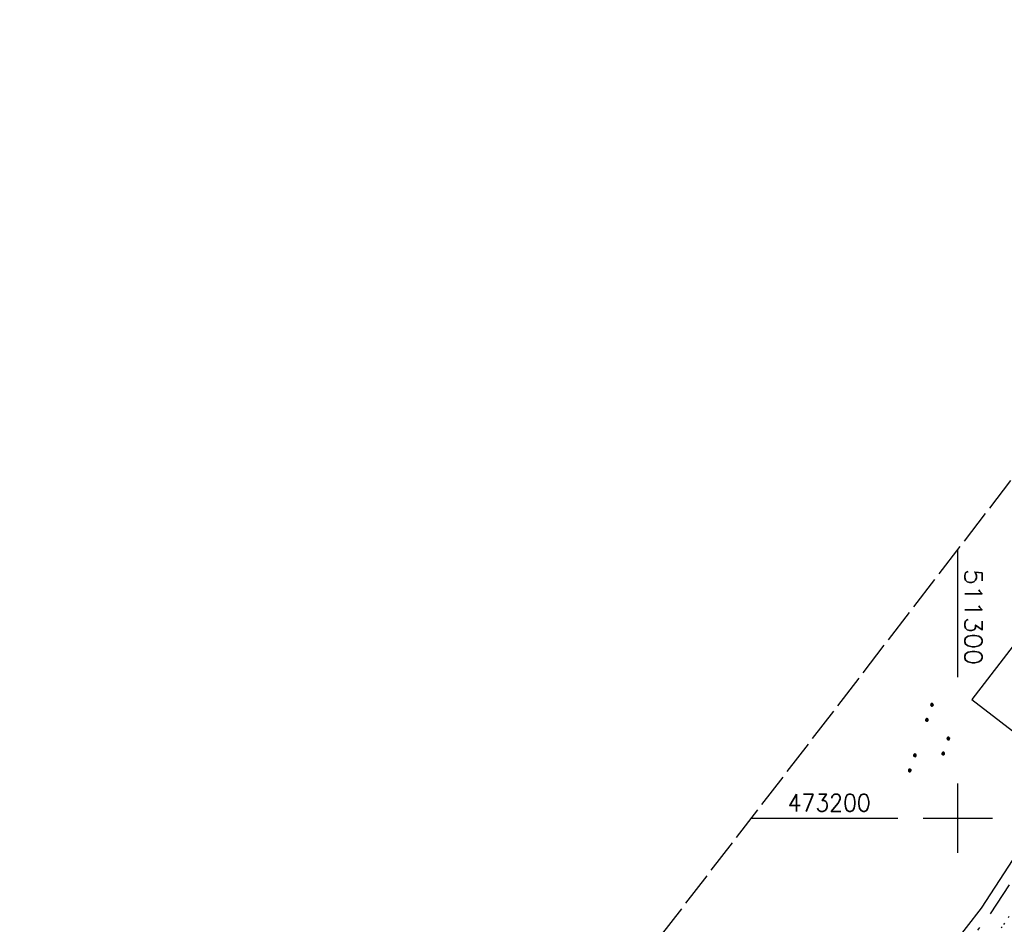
# Model space of a CAD drawing. Extents: x 510908 to 511586, y 472554 to 473315.
# Tile 23 of 34: x 511164 to 511307, y 473185 to 473315. Entities that reach past the tile are written whole.
import ezdxf

# ---------------------------------------------------------------- set-up
doc = ezdxf.new("R2010")
doc.units = 0
doc.header["$LTSCALE"] = 10
doc.header["$MEASUREMENT"] = 0
for name, pattern in [('AUSGEZOGEN', [0]), ('LT00', [0]), ('LT08', [0.42, 0.2, -0.1, 0.02, -0.1]), ('LT14', [0.6, 0.5, -0.1]), ('PUNKTX2_STR', [0.6, 0.1, -0.5])]:
    doc.linetypes.add(name, pattern=pattern)
doc.layers.get('0').update_dxf_attribs({"linetype": 'LT00'})
for name, color, linetype in [('--WASSER_GRENZE', 180, 'PUNKTX2_STR'), ('BAB-KABEL_TEXT_KASTEN', 224, 'Continuous'), ('DFK_KATASTER', 250, 'LT00'), ('DFK_NUTZUNG', 250, 'LT00'), ('GEMEINDEGRENZE', 3, 'LT08'), ('V93_RASTER', 250, 'LT00')]:
    doc.layers.add(name, color=color, linetype=linetype)
doc.layers.add('-BLATT_93-RAND', color=7, linetype='LT14', plot=False)
doc.styles.get("Standard").update_dxf_attribs({"font": 'romans.shx'})

# ---------------------------------------------------------------- blocks, each defined once
blk = doc.blocks.new('SYMB7111')
at = {"color": 0, "linetype": 'ByBlock'}
for p, q in [((-0.13, 0.202919), (-0.13, 0.177081)), ((-0.125, 0.172895), (-0.125, 0.207105)), ((-0.12, 0.209164), (-0.12, 0.170836)), ((-0.115, 0.170204), (-0.115, 0.209796)), ((-0.11, 0.209164), (-0.11, 0.170836)), ((-0.105, 0.172895), (-0.105, 0.207105)), ((-0.1, 0.202919), (-0.1, 0.177081)), ((-0.095, 0.189874), (-0.095, 0.190146)), ((0.1, 0.202919), (0.1, 0.177081)), ((0.105, 0.172895), (0.105, 0.207105)), ((0.11, 0.209164), (0.11, 0.170836)), ((0.115, 0.170204), (0.115, 0.209796)), ((0.12, 0.209164), (0.12, 0.170836)), ((0.125, 0.172895), (0.125, 0.207105)), ((0.13, 0.202919), (0.13, 0.177081)), ((0.135, 0.189874), (0.135, 0.190146)), ((-0.515, -0.177081), (-0.515, -0.202919)), ((-0.51, -0.207105), (-0.51, -0.172895)), ((-0.505, -0.170836), (-0.505, -0.209164)), ((-0.5, -0.209796), (-0.5, -0.170204)), ((-0.495, -0.170836), (-0.495, -0.209164)), ((-0.49, -0.207105), (-0.49, -0.172895)), ((-0.485, -0.177081), (-0.485, -0.202919)), ((-0.48, -0.190126), (-0.48, -0.189854)), ((-0.285, -0.177081), (-0.285, -0.202919)), ((-0.28, -0.207105), (-0.28, -0.172895)), ((-0.275, -0.170836), (-0.275, -0.209164)), ((-0.27, -0.209796), (-0.27, -0.170204)), ((-0.265, -0.170836), (-0.265, -0.209164)), ((-0.26, -0.207105), (-0.26, -0.172895)), ((-0.255, -0.177081), (-0.255, -0.202919)), ((-0.25, -0.190126), (-0.25, -0.189854)), ((0.255, -0.177081), (0.255, -0.202919)), ((0.26, -0.207105), (0.26, -0.172895)), ((0.265, -0.170836), (0.265, -0.209164)), ((0.27, -0.209796), (0.27, -0.170204)), ((0.275, -0.170836), (0.275, -0.209164)), ((0.28, -0.207105), (0.28, -0.172895)), ((0.285, -0.177081), (0.285, -0.202919)), ((0.29, -0.190126), (0.29, -0.189854)), ((0.485, -0.177081), (0.485, -0.202919)), ((0.49, -0.207105), (0.49, -0.172895)), ((0.495, -0.170836), (0.495, -0.209164)), ((0.5, -0.209796), (0.5, -0.170204)), ((0.505, -0.170836), (0.505, -0.209164)), ((0.51, -0.207105), (0.51, -0.172895)), ((0.515, -0.177081), (0.515, -0.202919)), ((0.52, -0.190126), (0.52, -0.189854))]:
    blk.add_line(p, q, dxfattribs=at)
for points in [[(-0.095, 0.19), (-0.096981, 0.198678), (-0.10253, 0.205637), (-0.11055, 0.209499), (-0.11945, 0.209499), (-0.12747, 0.205637), (-0.133019, 0.198678), (-0.135, 0.19), (-0.133019, 0.181322), (-0.12747, 0.174363), (-0.11945, 0.170501), (-0.11055, 0.170501), (-0.10253, 0.174363), (-0.096981, 0.181322), (-0.095, 0.19)], [(0.135, 0.19), (0.133019, 0.198678), (0.12747, 0.205637), (0.11945, 0.209499), (0.11055, 0.209499), (0.10253, 0.205637), (0.096981, 0.198678), (0.095, 0.19), (0.096981, 0.181322), (0.10253, 0.174363), (0.11055, 0.170501), (0.11945, 0.170501), (0.12747, 0.174363), (0.133019, 0.181322), (0.135, 0.19)], [(-0.48, -0.19), (-0.481981, -0.181322), (-0.48753, -0.174363), (-0.49555, -0.170501), (-0.50445, -0.170501), (-0.51247, -0.174363), (-0.518019, -0.181322), (-0.52, -0.19), (-0.518019, -0.198678), (-0.51247, -0.205637), (-0.50445, -0.209499), (-0.49555, -0.209499), (-0.48753, -0.205637), (-0.481981, -0.198678), (-0.48, -0.19)], [(-0.25, -0.19), (-0.251981, -0.181322), (-0.25753, -0.174363), (-0.26555, -0.170501), (-0.27445, -0.170501), (-0.28247, -0.174363), (-0.288019, -0.181322), (-0.29, -0.19), (-0.288019, -0.198678), (-0.28247, -0.205637), (-0.27445, -0.209499), (-0.26555, -0.209499), (-0.25753, -0.205637), (-0.251981, -0.198678), (-0.25, -0.19)], [(0.29, -0.19), (0.288019, -0.181322), (0.28247, -0.174363), (0.27445, -0.170501), (0.26555, -0.170501), (0.25753, -0.174363), (0.251981, -0.181322), (0.25, -0.19), (0.251981, -0.198678), (0.25753, -0.205637), (0.26555, -0.209499), (0.27445, -0.209499), (0.28247, -0.205637), (0.288019, -0.198678), (0.29, -0.19)], [(0.52, -0.19), (0.518019, -0.181322), (0.51247, -0.174363), (0.50445, -0.170501), (0.49555, -0.170501), (0.48753, -0.174363), (0.481981, -0.181322), (0.48, -0.19), (0.481981, -0.198678), (0.48753, -0.205637), (0.49555, -0.209499), (0.50445, -0.209499), (0.51247, -0.205637), (0.518019, -0.198678), (0.52, -0.19)]]:
    blk.add_lwpolyline(points, dxfattribs=at)

msp = doc.modelspace()

# ---------------------------------------------------------------- linework, layer by layer
at = {"layer": '--WASSER_GRENZE', "ltscale": 0.2}
msp.add_lwpolyline([(511074.63, 472945.87), (511096.88, 472958.62), (511119.48, 472977.17), (511129.68, 472994.73), (511133.89, 472998.07), (511135.69, 472996.54), (511135.04, 472978.93), (511161.48, 473007.71), (511194.49, 473038.55), (511211.95, 473058.66), (511222.16, 473074.03), (511248.98, 473106.23), (511278.71, 473141.8), (511297.4, 473172.83), (511306.65, 473184.68), (511314.87, 473197.34), (511322.35, 473206.75), (511335.03, 473216.59), (511344.85, 473219.61), (511365.98, 473240.14), (511381.33, 473271.69), (511385.48, 473291.83), (511385.75, 473294.63)], dxfattribs=at)
at = {"layer": '-BLATT_93-RAND'}
msp.add_lwpolyline([(511358.83, 473315.34), (510907.64, 472728.79), (511135.12, 472553.81), (511586.31, 473140.35), (511358.83, 473315.34)], dxfattribs=at)
at = {"layer": 'BAB-KABEL_TEXT_KASTEN', "linetype": 'AUSGEZOGEN'}
msp.add_lwpolyline([(511324.62, 473246.51), (511302.02, 473217.13), (511313.96, 473207.95), (511336.55, 473237.33)], close=True, dxfattribs=at)
at = {"layer": 'DFK_KATASTER'}
for p, q in [((511303.39, 473187), (511311.62, 473199.68)), ((511294.1, 473175.1), (511303.39, 473187))]:
    msp.add_line(p, q, dxfattribs=at)
at = {"layer": 'GEMEINDEGRENZE', "ltscale": 2.5, "flags": 128}
msp.add_lwpolyline([(511383.41, 473296.43), (511383.01, 473292.21), (511378.94, 473272.5), (511363.92, 473241.63), (511343.54, 473221.82), (511333.86, 473218.85), (511320.58, 473208.55), (511312.84, 473198.8), (511304.61, 473186.13), (511295.34, 473174.25), (511276.67, 473143.26), (511247.06, 473107.83), (511220.15, 473075.52), (511209.96, 473060.18), (511192.69, 473040.29), (511159.71, 473009.47), (511137.79, 472985.62), (511138.23, 472997.66), (511133.95, 473001.3), (511127.75, 472996.4), (511117.54, 472978.81), (511095.45, 472960.68), (511078.59, 472951.02)], dxfattribs=at)
at = {"layer": 'V93_RASTER'}
for p, q in [((511300, 473220.36), (511300, 473238.86)), ((511300, 473195), (511300, 473205)), ((511270.11, 473200), (511291.3, 473200)), ((511295, 473200), (511305, 473200))]:
    msp.add_line(p, q, dxfattribs=at)

# ---------------------------------------------------------------- block references
at = {"layer": 'DFK_NUTZUNG', "xscale": 10, "yscale": 10, "zscale": 10, "rotation": 251.28826}
msp.add_blockref('SYMB7111', (511296.45, 473211.04), dxfattribs=at)

# ---------------------------------------------------------------- texts
at = {"layer": 'V93_RASTER'}
for s, rotation, width, p in [(' 511300', 270.002, 1.08, (511301, 473237.86)), (' 473200', 0.002, 0.934, (511273.8, 473201))]:
    msp.add_text(s, height=2.5, rotation=rotation, dxfattribs=dict(at, width=width)).set_placement(p)

doc.saveas('drawing.dxf')
